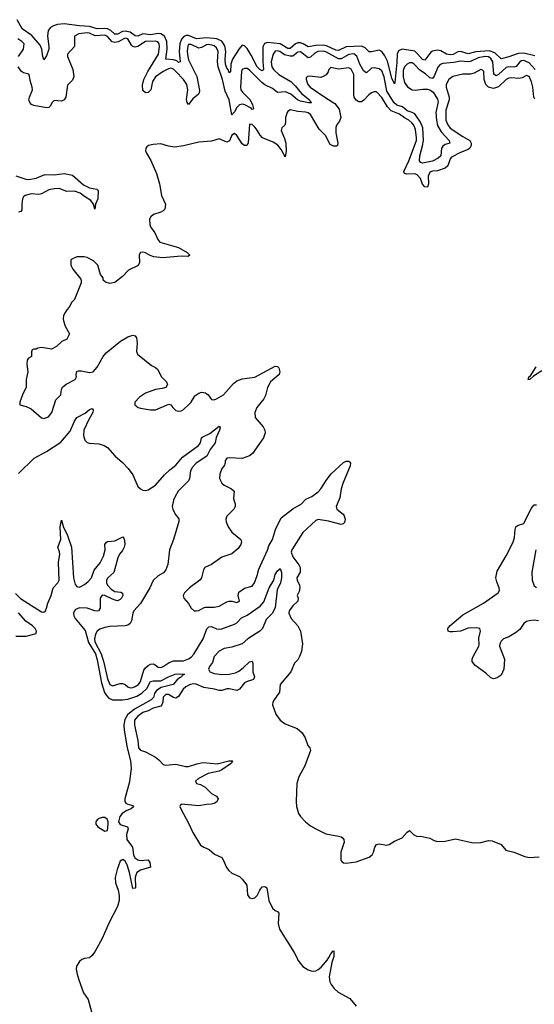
# Model space of a CAD drawing. Header units: inches. Extents: x 2473073 to 2657680, y 705365 to 849016.
# Tile 104 of 151: x 2551419 to 2555472, y 789633 to 797381. Entities that reach past the tile are written whole.
import ezdxf

# ---------------------------------------------------------------- set-up
doc = ezdxf.new("R2010")
doc.units = ezdxf.units.IN
doc.header["$MEASUREMENT"] = 0
doc.layers.add('C5758', color=7, linetype='Continuous')
doc.layers.add('C5759', color=7, linetype='Continuous')

msp = doc.modelspace()

# ---------------------------------------------------------------- linework, layer by layer
at = {"layer": 'C5758', "color": 5}
for points, elevation in [([(2551971, 790000), (2551970, 789999.1), (2551930, 789994.5), (2551910, 789986.2), (2551889.7, 789970.3), (2551867.5, 789932.5), (2551865.2, 789910), (2551871.3, 789870), (2551885.8, 789825.8), (2551923.2, 789723.2), (2551959.8, 789670), (2551985.7, 789574.3)], 20), ([(2553600.5, 790000), (2553610, 789979.1), (2553650, 789930.4), (2553690, 789904.4), (2553715.3, 789895.3), (2553730, 789892.4), (2553750, 789896.4), (2553770, 789906.4), (2553794.3, 789925.7), (2553841, 789979), (2553852.7, 790000)], 40), ([(2553889.9, 790000), (2553877, 789963), (2553855.8, 789850), (2553862, 789810), (2553872.2, 789790), (2553896.7, 789756.7), (2553927.4, 789727.4), (2554018, 789678), (2554070, 789618.8)], 40)]:
    msp.add_lwpolyline(points, dxfattribs=dict(at, elevation=elevation))
at = {"layer": 'C5759', "color": 5}
for points, elevation in [([(2555476.1, 797096.1), (2555390, 797116.2), (2555344.9, 797115.1), (2555270, 797087.3), (2555210, 797072.5), (2555161.3, 797121.3), (2555116.3, 797136.3), (2555011, 797129), (2554950, 797111.2), (2554889.7, 797130.3), (2554870, 797127.8), (2554832.3, 797107.7), (2554810, 797103.6), (2554780.7, 797110), (2554736.8, 797136.8), (2554710, 797141.5), (2554670, 797134), (2554655.5, 797124.5), (2554610, 797063.1), (2554590, 797066.8), (2554552.5, 797112.5), (2554530, 797131.9), (2554430, 797148.9), (2554403.4, 797136.6), (2554392, 797110), (2554390, 797044), (2554374.3, 796885.7), (2554370, 796877.2), (2554350, 796920.9), (2554314.8, 797054.8), (2554295.6, 797095.6), (2554270, 797130.9), (2554250, 797140.7), (2554190, 797126.6), (2554170, 797128.1), (2554139.1, 797159.1), (2554110, 797172.6), (2553990, 797168.3), (2553930, 797137.7), (2553910, 797142.1), (2553835, 797175), (2553810, 797180.3), (2553750, 797177.9), (2553690, 797166.2), (2553650.8, 797190.8), (2553630, 797198.2), (2553610, 797198.1), (2553590, 797190.7), (2553550, 797155.4), (2553530, 797154.6), (2553470, 797191.3), (2553370, 797202.6), (2553347, 797193), (2553333.2, 797166.8), (2553332.9, 797052.9), (2553339, 796990), (2553337.2, 796982.8), (2553330, 796978.9), (2553310, 796989.9), (2553288.5, 797010), (2553242.2, 797102.2), (2553210, 797153.6), (2553190, 797176.3), (2553170, 797179.4), (2553147.8, 797152.2), (2553095.5, 797070), (2553082.6, 797030), (2553079.3, 796970), (2553070, 796961.6), (2553063.2, 796983.2), (2553050, 797000.5), (2553041, 797030), (2553037.6, 797070), (2553042.2, 797130), (2553035.8, 797175.8), (2553011.7, 797211.7), (2552971.3, 797231.3), (2552890, 797238.2), (2552811, 797231), (2552750, 797255.3), (2552730, 797255.1), (2552712.1, 797247.9), (2552692.4, 797227.6), (2552680.3, 797190), (2552675.6, 797130), (2552682.4, 797050), (2552670, 797043.5), (2552656, 797056), (2552630, 797066.2), (2552571.1, 797071.1), (2552581.8, 797150), (2552577.6, 797210), (2552559.5, 797250), (2552530, 797269), (2552510, 797271.2), (2552450, 797262.3), (2552390, 797268.4), (2552350, 797250.3), (2552330, 797254.6), (2552290, 797283.5), (2552250, 797291.2), (2552230, 797287.5), (2552190, 797266.7), (2552170, 797266.8), (2552136.4, 797296.4), (2552110, 797309.4), (2552090, 797312.6), (2552030, 797308.4), (2551970, 797328.5), (2551890, 797332.9), (2551770, 797347.4), (2551717.9, 797342.1), (2551687, 797333), (2551661.1, 797318.9), (2551643, 797297), (2551637.5, 797250), (2551650.1, 797170), (2551649.3, 797150), (2551630, 797095.1), (2551610, 797063.7), (2551601.4, 797090), (2551592.8, 797150), (2551580.2, 797180.2), (2551515.2, 797255.2), (2551438.7, 797310), (2551400.8, 797380.8)], 20), ([(2555479.4, 796990), (2555430, 797042.2), (2555390, 797059.4), (2555370, 797057.5), (2555358.3, 797050), (2555327.6, 797012.4), (2555310, 797006.3), (2555270, 797010.6), (2555250, 797003.3), (2555190, 796949), (2555170, 796938.5), (2555153.2, 796953.2), (2555143.9, 797050), (2555130, 797076.6), (2555110, 797088.2), (2555084.9, 797090), (2555030, 797080.5), (2554970, 797052), (2554950, 797048.7), (2554890, 797054.3), (2554836.7, 797043.3), (2554750, 797036), (2554730, 797028.2), (2554711.5, 797008.5), (2554683.4, 796936.6), (2554670, 796918.8), (2554650, 796922.9), (2554615.2, 796955.2), (2554570, 796982.7), (2554526.3, 797030), (2554510, 797040.4), (2554490, 797040.5), (2554470, 797030.6), (2554450.3, 797009.7), (2554439.2, 796980.8), (2554437.7, 796930), (2554450, 796887), (2554472.2, 796852.2), (2554510, 796828.4), (2554534.1, 796825.9), (2554594.7, 796834.7), (2554630, 796834.8), (2554650, 796828.6), (2554675.6, 796810), (2554710, 796754.6), (2554714, 796734), (2554696.9, 796650), (2554700.4, 796590), (2554709.4, 796549.4), (2554737.6, 796497.6), (2554801.5, 796430), (2554807.3, 796410), (2554770, 796399.4), (2554750, 796385.6), (2554740.8, 796370), (2554734.5, 796310), (2554714.9, 796290), (2554670, 796266.8), (2554590, 796252.1), (2554577.8, 796257.8), (2554567.6, 796270), (2554569.5, 796310), (2554592.3, 796387.7), (2554598, 796430), (2554593, 796530), (2554574.9, 796574.9), (2554530, 796639.1), (2554510.8, 796650.8), (2554470, 796663.5), (2554433.8, 796693.8), (2554388.1, 796708.1), (2554366.9, 796726.9), (2554310, 796819.5), (2554289.3, 796930), (2554270, 796977.7), (2554250, 796993.4), (2554210, 797000.9), (2554190, 796998.9), (2554150, 796963.9), (2554130, 796975.2), (2554097.4, 797030), (2554074.5, 797094.5), (2554051.2, 797111.2), (2554010, 797105.9), (2553950, 797072.7), (2553930, 797072.6), (2553830, 797127.1), (2553810, 797133.5), (2553767.9, 797130), (2553743, 797117), (2553710, 797085.6), (2553690, 797081.5), (2553630, 797127.9), (2553610, 797124.3), (2553570, 797095), (2553550, 797092.8), (2553505.2, 797105.2), (2553468.3, 797130), (2553450, 797135.6), (2553430, 797132), (2553415.3, 797110), (2553400.3, 797050), (2553405.4, 797010), (2553417.1, 796990), (2553461, 796950), (2553553.5, 796893.5), (2553590, 796858.5), (2553639.5, 796799.5), (2553701.9, 796750), (2553703.3, 796743.3), (2553717.6, 796730), (2553714.1, 796725.9), (2553694.4, 796725.6), (2553630, 796738.8), (2553606.4, 796750), (2553554.1, 796794.1), (2553512.9, 796812.9), (2553450, 796807.9), (2553410, 796839.5), (2553349.2, 796869.2), (2553325.9, 796885.9), (2553230, 796982.3), (2553210, 796995.5), (2553190, 796997.6), (2553170.2, 796989.8), (2553165.9, 796974.1), (2553157, 796850), (2553161.5, 796830), (2553173.5, 796810), (2553234.7, 796750), (2553253.8, 796710), (2553260, 796680), (2553250, 796674), (2553243.3, 796683.3), (2553191.1, 796711.1), (2553170, 796716.3), (2553150, 796711.4), (2553128.8, 796690), (2553110, 796656), (2553090, 796633), (2553069.3, 796750), (2553038.1, 796818.1), (2553016.7, 796910), (2552982.9, 797010), (2552977.3, 797050), (2552981.8, 797130), (2552970, 797159.2), (2552950, 797175.4), (2552910, 797184.7), (2552890, 797182.5), (2552850, 797160.8), (2552830, 797157.6), (2552770, 797186), (2552750, 797184.6), (2552744.7, 797175.3), (2552737.2, 797130), (2552742.4, 797090), (2552750, 797064), (2552813.3, 796933.3), (2552835.9, 796824.1), (2552833.9, 796806.1), (2552826.5, 796793.5), (2552782, 796758), (2552750, 796714), (2552737.6, 796730), (2552732.6, 796752.6), (2552744.4, 796830), (2552736.6, 796870), (2552710, 796909.4), (2552650, 796971.8), (2552630, 796990.3), (2552610, 796998.7), (2552590, 796995.1), (2552550, 796973.8), (2552489.7, 796930), (2552466.4, 796893.6), (2552452.3, 796827.7), (2552432.2, 796807.8), (2552410, 796804.5), (2552390, 796823.1), (2552386.4, 796866.4), (2552396.4, 796910), (2552428.1, 796971.9), (2552511.8, 797110), (2552520.1, 797170), (2552518.1, 797190), (2552507.7, 797207.7), (2552490, 797212.6), (2552410, 797208.1), (2552350, 797170.3), (2552330, 797165.7), (2552311, 797171), (2552300.8, 797180.8), (2552270, 797230.3), (2552250, 797234.6), (2552194.4, 797205.6), (2552170, 797200.9), (2552147.7, 797207.7), (2552110, 797248.7), (2552090, 797259.5), (2552014.9, 797254.9), (2551970, 797273.6), (2551950, 797276.5), (2551884, 797270), (2551850.5, 797250), (2551850.7, 797170), (2551796, 797110), (2551794.8, 797090), (2551838.4, 796990), (2551845.2, 796934.8), (2551835.2, 796904.8), (2551794.8, 796865.2), (2551781.6, 796770), (2551770.3, 796749.7), (2551750, 796738.7), (2551690, 796744.5), (2551675.5, 796730), (2551660.2, 796699.8), (2551649.1, 796690.9), (2551630, 796687.6), (2551530, 796706), (2551513.7, 796713.7), (2551498.9, 796730), (2551492.6, 796750), (2551496.4, 796770), (2551519.7, 796830), (2551517.6, 796850), (2551501.2, 796901.2), (2551497.6, 796937.6), (2551491.1, 796951.1), (2551450, 796962), (2551433.3, 796973.3), (2551406.6, 797010)], 40), ([(2551409.3, 797090), (2551449.2, 797150), (2551454, 797190), (2551437, 797210), (2551404, 797230)], 40), ([(2555474.5, 796754.5), (2555466.9, 796770), (2555459.7, 796850), (2555450, 796890.9), (2555430, 796932.9), (2555410, 796941.6), (2555376.8, 796923.2), (2555350, 796916.9), (2555290, 796923.1), (2555270, 796920.7), (2555250, 796910.4), (2555190, 796852.8), (2555150, 796839.2), (2555110.6, 796850.6), (2555090.5, 796870.6), (2555077.1, 796910), (2555072.8, 796972.8), (2555064.8, 796984.8), (2555050, 796988.9), (2554999.2, 796960.8), (2554970, 796951.4), (2554910, 796953.1), (2554830, 796932.9), (2554798.5, 796910), (2554776.4, 796870), (2554776.6, 796850), (2554802.1, 796770), (2554801.6, 796750), (2554775.9, 796670), (2554775.4, 796590), (2554790, 796553), (2554810, 796528), (2554910, 796460.5), (2554963.8, 796430), (2554974.6, 796410), (2554974.8, 796390), (2554964.2, 796370), (2554950, 796359.5), (2554890, 796335.7), (2554820.2, 796299.8), (2554810, 796287), (2554791.1, 796230), (2554770, 796211.6), (2554710, 796190.7), (2554670, 796189), (2554650, 796181.1), (2554636.8, 796150), (2554638.6, 796090), (2554630, 796062.9), (2554610, 796066.5), (2554590, 796087.1), (2554576.1, 796130), (2554550, 796159.8), (2554530, 796167.7), (2554464.6, 796164.6), (2554449.3, 796170), (2554445.3, 796185.3), (2554484.8, 796270), (2554544, 796430), (2554545.1, 796450), (2554535.6, 796515.6), (2554523.2, 796550), (2554508.3, 796570), (2554484.7, 796590), (2554448.3, 796608.3), (2554410, 796637.2), (2554344.1, 796664.1), (2554316, 796696), (2554270, 796767.9), (2554230, 796812.4), (2554210, 796812.8), (2554190, 796804.4), (2554169.3, 796790), (2554130, 796748.4), (2554110, 796735.1), (2554090, 796734.2), (2554068, 796748), (2554054, 796770), (2554049.7, 796790), (2554051.2, 796950), (2554030, 796991), (2554010, 797003.1), (2553930, 796992), (2553870, 797005.2), (2553854.8, 796990), (2553847.7, 796970), (2553832.3, 796947.7), (2553810, 796932.7), (2553790, 796926.6), (2553703, 796937), (2553685.2, 796934.8), (2553676, 796924), (2553674.8, 796910), (2553688.9, 796870), (2553707, 796850), (2553830, 796764.9), (2553901.7, 796721.7), (2553935.6, 796675.6), (2553947.7, 796610), (2553938, 796582), (2553914, 796550), (2553907.6, 796532.4), (2553909.4, 796490.6), (2553925, 796410), (2553921.1, 796390), (2553914.6, 796385.4), (2553890, 796384.7), (2553861.9, 796401.9), (2553830, 796466.6), (2553778.3, 796518.3), (2553710, 796633.8), (2553690, 796648.4), (2553670, 796654.4), (2553610, 796658.7), (2553550, 796672.3), (2553530, 796659), (2553524.9, 796650), (2553513, 796610), (2553513, 796570), (2553508, 796552), (2553484.7, 796530), (2553477.3, 796510), (2553505.2, 796445.2), (2553514.6, 796410), (2553516.9, 796343.1), (2553510, 796301.2), (2553479.1, 796359.1), (2553452.5, 796392.5), (2553416.4, 796416.4), (2553331.7, 796451.7), (2553312.2, 796472.2), (2553290, 796511.7), (2553270, 796536), (2553250, 796555.1), (2553230, 796559), (2553219.3, 796410), (2553209, 796391), (2553190, 796389.8), (2553170, 796403.8), (2553130, 796469.7), (2553110, 796485.4), (2553090, 796471.5), (2553072.2, 796427.8), (2553050, 796418), (2552990, 796442.4), (2552930, 796425.1), (2552830, 796417.2), (2552710, 796389.4), (2552638, 796378), (2552590, 796385.2), (2552530, 796404), (2552470, 796399), (2552434, 796390), (2552419.6, 796380.4), (2552412, 796370), (2552411.3, 796350), (2552418, 796330), (2552452.8, 796272.8), (2552498, 796170), (2552520.5, 796090), (2552536.7, 795996.7), (2552567.3, 795930), (2552562.8, 795890), (2552550, 795877.2), (2552530, 795866), (2552473.2, 795846.8), (2552451, 795830), (2552442.8, 795810), (2552444, 795770), (2552450, 795752), (2552483.8, 795703.8), (2552508.2, 795650), (2552523, 795630), (2552670, 795587.6), (2552738, 795550), (2552757.6, 795530), (2552755.4, 795524.6), (2552743.8, 795516.2), (2552690, 795519.8), (2552547.8, 795507.8), (2552475.3, 795515.3), (2552445.8, 795525.8), (2552410, 795546.3), (2552389, 795551), (2552370.5, 795549.5), (2552359.3, 795530), (2552362.4, 795470), (2552353.4, 795446.6), (2552276, 795410), (2552230, 795359), (2552170, 795314), (2552130, 795305.2), (2552094.6, 795314.6), (2552078, 795330), (2552078, 795350), (2552056.5, 795376.5), (2552034, 795450), (2552002, 795482), (2551950, 795509), (2551926.4, 795513.6), (2551870, 795515.3), (2551825.4, 795494.6), (2551822, 795490), (2551822, 795450), (2551836.9, 795416.9), (2551899.8, 795339.8), (2551904.7, 795330), (2551904.7, 795310), (2551850, 795178), (2551830, 795158), (2551810, 795118), (2551790, 795098), (2551771.1, 795068.9), (2551764.7, 795050), (2551761, 795030), (2551764.7, 795010), (2551778, 794970), (2551811.1, 794908.9), (2551790, 794868), (2551751.1, 794848.9), (2551710, 794808.7), (2551670.7, 794789.3), (2551590, 794801.2), (2551562.8, 794797.2), (2551550, 794788.7), (2551532, 794788), (2551518, 794782), (2551512.7, 794767.3), (2551511.3, 794730), (2551490, 794718), (2551479.6, 794700.4), (2551476, 794670), (2551484.7, 794610), (2551470.8, 794550), (2551470.8, 794490), (2551440.7, 794430), (2551421, 794370), (2551422, 794350), (2551470, 794336.3), (2551510, 794318), (2551590, 794248.4), (2551610, 794241.3), (2551645.3, 794254.7), (2551673, 794290), (2551704.7, 794390), (2551743, 794430), (2551748.2, 794470), (2551757.6, 794490), (2551786.2, 794513.8), (2551856, 794550), (2551866, 794570), (2551864, 794590), (2551868.5, 794611.5), (2551883.3, 794616.7), (2551903.6, 794616.4), (2551970, 794603.9), (2551998, 794610), (2552030, 794645.5), (2552076.3, 794730), (2552101, 794759), (2552213, 794850), (2552270, 794884.7), (2552310, 794899.5), (2552330, 794893.4), (2552338.2, 794878.2), (2552344.2, 794835.8), (2552340.5, 794770), (2552348.4, 794748.4), (2552458.5, 794658.5), (2552490, 794642.8), (2552508.1, 794628.1), (2552533.8, 794573.8), (2552576.3, 794530), (2552583, 794510), (2552570, 794487), (2552542.3, 794477.7), (2552490, 794469.6), (2552410, 794441.6), (2552364, 794410), (2552327.3, 794370), (2552325.5, 794350), (2552351.3, 794330), (2552370, 794323.8), (2552450, 794310.8), (2552490, 794310.8), (2552594.8, 794354.8), (2552610.7, 794350.7), (2552624.7, 794330), (2552650, 794306.8), (2552670, 794300.7), (2552690, 794302), (2552710, 794314), (2552750, 794350.5), (2552770, 794370.7), (2552799.6, 794420.4), (2552830, 794442), (2552850, 794450.5), (2552883.4, 794443.4), (2552902.8, 794430), (2552930, 794391), (2552950, 794390.7), (2552970, 794396.4), (2553024.2, 794430), (2553102.6, 794517.4), (2553130, 794539.5), (2553170, 794554), (2553270, 794567.7), (2553430, 794653.1), (2553450.5, 794650.5), (2553460.7, 794640.7), (2553468.4, 794610), (2553461.3, 794590), (2553394.2, 794530), (2553370, 794486.6), (2553355.3, 794424.7), (2553342.7, 794397.3), (2553285.5, 794330), (2553270.5, 794290), (2553274, 794250), (2553336.1, 794176.1), (2553348.5, 794150), (2553352, 794130), (2553339, 794090), (2553253.5, 793966.5), (2553230.3, 793949.8), (2553170, 793927.6), (2553070, 793933.3), (2553050.4, 793929.6), (2553036.3, 793910), (2553037.3, 793890), (2553030.8, 793870), (2553010, 793849), (2552994.6, 793805.4), (2552994, 793770), (2553010, 793734.4), (2553030, 793718), (2553086.8, 793690), (2553107.3, 793670), (2553103.8, 793610), (2553115.8, 793570), (2553116.4, 793550), (2553106, 793530), (2553050, 793474.5), (2553043.2, 793450), (2553044.3, 793430), (2553060.2, 793390), (2553090, 793347.7), (2553162, 793290), (2553166, 793270), (2553161.6, 793250), (2553140.9, 793219.1), (2553090, 793178.4), (2553010, 793151.2), (2552930, 793094), (2552878, 793070), (2552867.5, 793052.5), (2552850.4, 792990), (2552838, 792970), (2552756.3, 792910), (2552716, 792870), (2552706.8, 792850), (2552711.3, 792830), (2552747.9, 792787.9), (2552771, 792750), (2552794, 792730), (2552810, 792728.2), (2552830, 792733), (2552866.9, 792753.1), (2552883.1, 792756.9), (2552950, 792758.7), (2552990, 792764.6), (2553050, 792799.6), (2553070, 792806), (2553090, 792805.2), (2553130, 792794.3), (2553150, 792804), (2553139.7, 792850), (2553145.1, 792874.9), (2553190, 792907.3), (2553250, 792924), (2553269.5, 792950), (2553290, 793006), (2553302.2, 793057.8), (2553370, 793206.8), (2553380.4, 793239.6), (2553409.1, 793290.9), (2553434.7, 793370), (2553479.3, 793460.7), (2553569.2, 793530.8), (2553637.4, 793570), (2553671.8, 793608.2), (2553719.5, 793630), (2553770, 793665.7), (2553791.2, 793690), (2553837, 793763), (2553873.3, 793806.7), (2553970, 793897.2), (2553990, 793906.9), (2554010, 793906), (2554018.6, 793898.6), (2554024, 793890), (2554022.6, 793870), (2553962.9, 793730), (2553951.5, 793690), (2553941.3, 793618.7), (2553912.4, 793550), (2553917.1, 793530), (2553966.7, 793490), (2553975.6, 793475.6), (2553982.8, 793450), (2553976.4, 793423.6), (2553966.6, 793413.4), (2553950, 793407.3), (2553850, 793434.2), (2553770, 793446.6), (2553750, 793439.7), (2553650, 793346.6), (2553561.4, 793210), (2553558, 793190), (2553570, 793155.3), (2553618.3, 793090), (2553628.1, 793070), (2553626.7, 793033.3), (2553602.8, 792990), (2553604.6, 792970), (2553623.7, 792930), (2553624.9, 792910), (2553619.3, 792880.7), (2553604.7, 792850), (2553611.3, 792830), (2553610, 792806), (2553570, 792768), (2553541, 792730), (2553538, 792710), (2553556, 792670), (2553610, 792611), (2553630.7, 792570), (2553646, 792470), (2553637.3, 792410), (2553624, 792370), (2553610, 792344), (2553583.8, 792316.2), (2553553.7, 792250), (2553470.5, 792150), (2553464.9, 792090), (2553422, 792030), (2553413, 792010), (2553410.4, 791990), (2553435.1, 791915.1), (2553470, 791867.7), (2553510, 791839.1), (2553603.4, 791803.4), (2553642.8, 791770), (2553667.3, 791730), (2553687.7, 791670), (2553704, 791650), (2553710.6, 791630), (2553665.5, 791510), (2553617.3, 791422.7), (2553601.6, 791370), (2553595.5, 791230), (2553599.1, 791190), (2553615.5, 791135.5), (2553630.8, 791110), (2553670.7, 791070), (2553710, 791036.3), (2553750, 791013.4), (2553830, 790974.8), (2553930, 790956), (2553950, 790951), (2553962, 790942), (2553970.7, 790930.7), (2553974.8, 790910), (2553947.7, 790830), (2553947.5, 790767.5), (2553955.3, 790755.3), (2553970, 790746.8), (2553990, 790744), (2554030, 790748), (2554070, 790753), (2554170, 790790.5), (2554195.1, 790810), (2554206.6, 790830), (2554215.3, 790870), (2554229.4, 790890.6), (2554250, 790894.8), (2554310, 790884), (2554330, 790890.7), (2554370, 790917.3), (2554430, 790944), (2554470, 790986.8), (2554490, 791001), (2554521, 790970), (2554550, 790954), (2554576.8, 790956.8), (2554650, 790940.7), (2554682.4, 790922.4), (2554710, 790913), (2554770, 790916.4), (2554850, 790934.9), (2554990, 790902.4), (2555050, 790904.9), (2555110, 790922), (2555139.9, 790919.9), (2555210, 790891.3), (2555246.4, 790846.4), (2555310, 790830.4), (2555396, 790796), (2555430, 790788.4), (2555510, 790793)], 60), ([(2551390, 796151.7), (2551466.7, 796126.7), (2551490, 796123.3), (2551550, 796134.5), (2551616.5, 796163.5), (2551690, 796158.9), (2551770, 796171), (2551836.2, 796156.2), (2551922.2, 796082.2), (2551970, 796057.7), (2552027.1, 796047.1), (2552037.2, 796037.2), (2552033.6, 795970), (2552016.5, 795930), (2552010.3, 795889.8), (2552001.1, 795930), (2551978.8, 795958.8), (2551930, 795988.2), (2551896.9, 796016.9), (2551850, 796031.8), (2551790, 796029.5), (2551730, 796051.4), (2551690, 796050.4), (2551650, 796042.9), (2551590, 796011), (2551570, 796006.2), (2551510, 796010.9), (2551463.7, 795996.3), (2551450, 795986), (2551442, 795970), (2551435.5, 795930), (2551435.6, 795884.4), (2551427.6, 795872.4), (2551410, 795864.9)], 40), ([(2555530, 794617.7), (2555465.2, 794574.8), (2555436, 794550), (2555424, 794550), (2555427.3, 794570), (2555442, 794578), (2555486.4, 794650)], 60), ([(2551410, 793810.9), (2551534.8, 793930), (2551630, 793984.2), (2551743.2, 794056.8), (2551815.8, 794144.2), (2551850, 794221.3), (2551869.2, 794250.8), (2551934.3, 794285.7), (2551970, 794313), (2551990, 794322.4), (2551997.8, 794310), (2551994.4, 794290), (2551964.2, 794235.8), (2551925.9, 794150), (2551921.5, 794110), (2551932.1, 794072.1), (2551950, 794055), (2551967.9, 794047.9), (2552043.5, 794043.5), (2552084, 794030), (2552110, 794013.4), (2552167.6, 793947.6), (2552230, 793896.9), (2552273.4, 793850), (2552310, 793798), (2552348.6, 793708.6), (2552370, 793688), (2552390, 793678.6), (2552410, 793676.2), (2552430, 793680.2), (2552490, 793718.4), (2552560.6, 793799.4), (2552600.8, 793839.2), (2552650, 793876.1), (2552702.2, 793937.8), (2552828.1, 794030), (2552842.7, 794050), (2552850.5, 794089.5), (2552860.4, 794099.6), (2552916.2, 794123.8), (2552990, 794183.1), (2552998.8, 794170), (2552993.9, 794150), (2552967.3, 794092.7), (2552958.5, 794050), (2552920.6, 793999.4), (2552892.6, 793947.4), (2552810.2, 793890), (2552780.9, 793859.1), (2552765.3, 793830), (2552755.5, 793770), (2552748, 793752), (2552667.9, 793670), (2552643, 793630), (2552630, 793599.5), (2552621.1, 793550), (2552624.4, 793530), (2552643.8, 793490), (2552673, 793453), (2552672.8, 793432.8), (2552630.2, 793290), (2552600.3, 793210), (2552587.1, 793092.9), (2552570, 793052.3), (2552552.4, 793027.6), (2552510, 793004.7), (2552471, 792969), (2552444.6, 792910), (2552370, 792786), (2552319, 792730), (2552309.2, 792710), (2552298.9, 792650), (2552290.2, 792629.8), (2552270, 792615.6), (2552250.8, 792610), (2552130, 792605.8), (2552090, 792598.8), (2552050, 792584.2), (2552029.7, 792570.3), (2552015.7, 792544.3), (2552007.8, 792510), (2552010, 792484.6), (2552060.2, 792390), (2552081.9, 792321.9), (2552110, 792194.3), (2552130, 792149.3), (2552150, 792138.5), (2552210, 792158.1), (2552230, 792157.6), (2552250, 792149.3), (2552272, 792130), (2552290, 792123.6), (2552310, 792125.2), (2552330, 792132.5), (2552354.6, 792150), (2552370, 792174), (2552398.1, 792261.9), (2552410, 792280.8), (2552430, 792299.8), (2552450, 792309.5), (2552470, 792311), (2552485.3, 792305.3), (2552510, 792285.8), (2552530, 792283.5), (2552550, 792290.2), (2552597.5, 792322.5), (2552630, 792336.9), (2552710, 792335.2), (2552750, 792350.6), (2552770, 792364.4), (2552790, 792387.5), (2552863.8, 792510), (2552893.5, 792586.5), (2552910, 792603.5), (2552930, 792604.8), (2552968.1, 792588.1), (2552990, 792583.9), (2553010, 792586.7), (2553110, 792623.5), (2553130, 792635.5), (2553165.2, 792674.8), (2553210, 792696.3), (2553313.1, 792766.9), (2553341, 792799), (2553383.9, 792910), (2553419.5, 792970), (2553430, 793014.9), (2553450, 793044.9), (2553470, 793063), (2553482.2, 793030), (2553480.8, 792990), (2553472.7, 792950), (2553445.8, 792894.2), (2553430, 792754.3), (2553410.4, 792710), (2553360.3, 792659.7), (2553332.1, 792590), (2553310.9, 792569.1), (2553216.3, 792510), (2553170, 792468.2), (2553090, 792444), (2553030, 792431.7), (2552990, 792411.1), (2552951.5, 792370), (2552938.5, 792321.5), (2552914.7, 792290), (2552906.2, 792270), (2552917.6, 792250), (2552950, 792235.6), (2553010, 792227), (2553070, 792231.4), (2553117.9, 792242.1), (2553146.3, 792253.7), (2553180.2, 792279.8), (2553230, 792329), (2553250, 792332), (2553254.9, 792314.9), (2553255.3, 792250), (2553267.5, 792210), (2553260.3, 792190), (2553210, 792174.2), (2553190, 792162.9), (2553150, 792112.5), (2553130, 792103.3), (2553070, 792115.6), (2553050, 792114.6), (2553010, 792102.1), (2552990, 792102.8), (2552953.7, 792113.7), (2552870, 792124.7), (2552810, 792151.4), (2552790, 792155.6), (2552762.4, 792150), (2552727.1, 792130), (2552708, 792112), (2552670, 792054), (2552650, 792042.9), (2552630, 792046.7), (2552590, 792070.6), (2552569.4, 792070), (2552549.7, 792050), (2552546.9, 792010), (2552539.8, 791990), (2552530, 791979.6), (2552470, 791964.3), (2552430, 791942.6), (2552390, 791929.3), (2552350, 791901.3), (2552324.6, 791870), (2552322.9, 791830), (2552349.3, 791710), (2552354, 791650), (2552370, 791634), (2552410, 791618.8), (2552490, 791576.3), (2552516.2, 791556.2), (2552550, 791519.1), (2552570, 791513.4), (2552650, 791521.6), (2552725.3, 791505.3), (2552750, 791505.3), (2552814.4, 791525.6), (2552865, 791535), (2552974.3, 791525.7), (2553065.2, 791550), (2553094.8, 791550), (2553086.4, 791530), (2553010, 791476.8), (2552990, 791466.5), (2552902.4, 791450), (2552828.4, 791410), (2552804.9, 791390), (2552810.9, 791370.9), (2552843.1, 791363.1), (2552880.3, 791340.3), (2552930, 791292.2), (2552970.2, 791270.2), (2552982.8, 791250), (2552972.8, 791227.2), (2552950, 791212.4), (2552930, 791206.9), (2552890, 791205.8), (2552830, 791195.6), (2552691.6, 791208.4), (2552682.8, 791197.2), (2552681, 791190), (2552687.7, 791170), (2552752.5, 791052.5), (2552783.7, 790983.7), (2552844.5, 790884.5), (2552868.2, 790868.2), (2552911.2, 790851.2), (2552954.7, 790814.7), (2553010, 790787.3), (2553024.4, 790764.4), (2553046.7, 790710), (2553065.3, 790685.2), (2553090, 790665.5), (2553150, 790638.8), (2553170, 790618.8), (2553206.8, 790570), (2553213.2, 790493.2), (2553230, 790470.8), (2553250, 790466.4), (2553270, 790470.8), (2553289.2, 790490), (2553309.5, 790530.5), (2553330, 790556), (2553350, 790561), (2553364.7, 790550), (2553380.7, 790450), (2553411, 790390), (2553430, 790371), (2553450, 790362.8), (2553460.7, 790350), (2553455.8, 790270), (2553464.6, 790224.6), (2553581.5, 790041.5), (2553600.5, 790000)], 40), ([(2555504, 792650), (2555470, 792654.5), (2555430, 792649.7), (2555410, 792644), (2555390, 792628.2), (2555357.3, 792582.7), (2555324.7, 792555.3), (2555270, 792524.7), (2555230, 792509.4), (2555210.4, 792489.7), (2555200.5, 792470), (2555198, 792450), (2555235.5, 792350), (2555230.6, 792270), (2555210, 792224), (2555178.5, 792201.5), (2555150, 792193.2), (2555130, 792201.2), (2555090, 792239.3), (2555002, 792302), (2554982.7, 792330), (2554982, 792350), (2554989.6, 792370), (2555035.1, 792450), (2555038, 792462), (2555034.7, 792514.7), (2555047.6, 792570), (2555042.7, 792590), (2555016.6, 792596.6), (2554950, 792592.2), (2554890, 792568.4), (2554830, 792563), (2554810, 792563.6), (2554794, 792570), (2554789.6, 792590), (2554806, 792610), (2554910, 792697.3), (2555072.3, 792790), (2555187.3, 792870), (2555197.4, 792890), (2555195.8, 792910), (2555177, 792957), (2555169.5, 792990), (2555178.3, 793041.7), (2555250, 793162), (2555304, 793270), (2555314.8, 793305.2), (2555319.7, 793370), (2555326.3, 793390), (2555340.1, 793399.9), (2555390, 793417.6), (2555446.6, 793533.4), (2555470, 793563), (2555490, 793562)], 60), ([(2551385.8, 792865.8), (2551425.1, 792825.1), (2551590, 792720.8), (2551610, 792718.9), (2551622, 792730), (2551631.6, 792750), (2551640.9, 792790), (2551667.9, 792850), (2551679.9, 792900.1), (2551686.7, 792913.3), (2551720.3, 792950), (2551729.8, 792970), (2551724.1, 793110), (2551735.4, 793175.4), (2551733.6, 793193.6), (2551719.1, 793230), (2551744.4, 793290), (2551739.3, 793390), (2551750, 793442), (2551764.5, 793384.5), (2551794, 793330), (2551827.2, 793230), (2551842.7, 792990), (2551857.5, 792937.5), (2551870, 792919.7), (2551877.4, 792917.4), (2551890, 792914.5), (2551930, 792935.2), (2551960, 792960), (2551985.5, 792990), (2552006.4, 793050), (2552054, 793106), (2552080.3, 793159.7), (2552092.1, 793207.9), (2552091.2, 793250), (2552102.9, 793270), (2552110, 793274.3), (2552170, 793280.3), (2552230.9, 793310.9), (2552239.8, 793299.8), (2552244, 793284), (2552246.4, 793250), (2552242.6, 793230), (2552230, 793202.9), (2552205.8, 793174.2), (2552192.8, 793147.2), (2552160.3, 793030), (2552114.6, 792990), (2552103.6, 792970), (2552104, 792950), (2552111.3, 792931.3), (2552140, 792900), (2552170, 792880.2), (2552214.7, 792874.7), (2552228.3, 792868.3), (2552231.3, 792850), (2552221.7, 792830), (2552210, 792818.3), (2552190, 792808.4), (2552178, 792810), (2552150, 792819.7), (2552090.8, 792850.8), (2552070, 792852.8), (2552052, 792830), (2552052.6, 792750), (2552039.1, 792730), (2552030, 792726.6), (2552010, 792728.9), (2551950, 792749.9), (2551890, 792753.1), (2551860.3, 792739.7), (2551850.2, 792730), (2551842.5, 792710), (2551845.2, 792690), (2551856.3, 792670), (2551934, 792574), (2551960.1, 792480.1), (2552015.5, 792390), (2552030, 792342.3), (2552063.3, 792163.3), (2552087.2, 792087.2), (2552101.8, 792061.8), (2552121.5, 792041.5), (2552150, 792028.4), (2552230, 792027.7), (2552270, 792033.8), (2552341.1, 792058.9), (2552380, 792080), (2552420.9, 792119.1), (2552450, 792173.4), (2552470, 792179.4), (2552530, 792178.9), (2552590, 792210.7), (2552644, 792230), (2552670, 792233), (2552718, 792230), (2552698.8, 792221.2), (2552694.9, 792210), (2552677.4, 792202.6), (2552656.1, 792183.9), (2552628.5, 792150), (2552534.3, 792125.7), (2552497.9, 792102.1), (2552481.7, 792078.3), (2552471.9, 792048.1), (2552455.6, 792030), (2552324, 791956), (2552269, 791911), (2552246.2, 791873.8), (2552238.8, 791830), (2552242.4, 791790), (2552264.8, 791650), (2552292.3, 791550), (2552296.6, 791490), (2552284.7, 791384.7), (2552246.4, 791250), (2552246.7, 791230), (2552256.6, 791216.6), (2552270, 791208.9), (2552310, 791197.1), (2552319.1, 791190), (2552296.4, 791170), (2552262.7, 791157.3), (2552225.6, 791134.4), (2552207, 791110), (2552196.6, 791070), (2552210, 791048.6), (2552269, 791029), (2552273.5, 791013.5), (2552260.7, 790970), (2552263.7, 790930), (2552306.5, 790870), (2552316.2, 790810), (2552326.4, 790786.4), (2552348.6, 790768.6), (2552370, 790763.5), (2552430, 790768.7), (2552444, 790750), (2552448.6, 790711.4), (2552370, 790689.1), (2552342.9, 790670), (2552333, 790650), (2552330.1, 790630), (2552330.9, 790549.1), (2552330, 790546), (2552310, 790544), (2552283.4, 790670), (2552266, 790730), (2552250, 790759), (2552231.3, 790771.3), (2552210, 790759.8), (2552185.8, 790694.2), (2552171, 790630), (2552172.9, 790590), (2552194.7, 790530), (2552201.8, 790490), (2552202.2, 790450), (2552190, 790402.7), (2552123.1, 790276.9), (2552070.1, 790149.9), (2552014.5, 790050), (2551990, 790016.8), (2551971, 790000)], 20), ([(2555483.7, 793210), (2555453.3, 793033.3), (2555453.7, 792970), (2555470, 792925.5), (2555490, 792913.8)], 60), ([(2551390, 792530.1), (2551470, 792530.6), (2551548.3, 792551.7), (2551550.9, 792570), (2551540.3, 792590), (2551521.4, 792610), (2551467.1, 792647.1), (2551410, 792714.2)], 20), ([(2553852.7, 790000), (2553870, 790031), (2553885.2, 790050), (2553892.7, 790052.7), (2553893.4, 790010), (2553889.9, 790000)], 40)]:
    msp.add_lwpolyline(points, dxfattribs=dict(at, elevation=elevation))
at = {"layer": 'C5759', "color": 5, "elevation": 20}
msp.add_lwpolyline([(2552070, 791103.2), (2552045.1, 791094.9), (2552030, 791083.9), (2552019.6, 791070), (2552019.3, 791050), (2552034.8, 791030), (2552090, 790995.2), (2552110, 791001.6), (2552116.7, 791050), (2552116.1, 791070), (2552108.9, 791090), (2552090, 791102.6)], close=True, dxfattribs=at)

doc.saveas('drawing.dxf')
